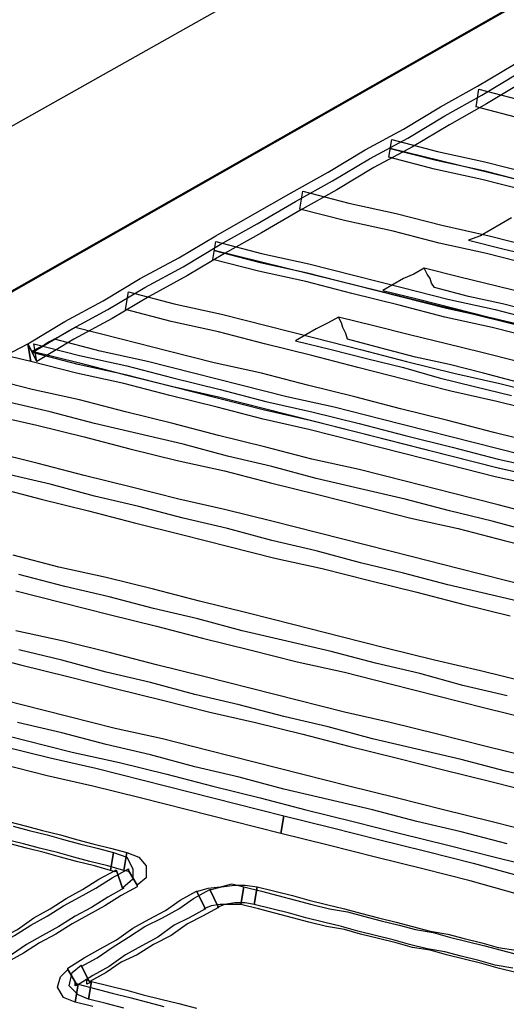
# Model space of a CAD drawing. Extents: x 0 to 414, y 0 to 285.
# Tile 11 of 22: x 169.48 to 170.75, y 139.87 to 142.44. Entities that reach past the tile are written whole.
import ezdxf

# ---------------------------------------------------------------- set-up
doc = ezdxf.new("R2010")
doc.units = 0
doc.header["$MEASUREMENT"] = 0
doc.layers.get('0').update_dxf_attribs({"linetype": 'CONTINUOUS'})

msp = doc.modelspace()

# ---------------------------------------------------------------- linework, layer by layer
at = {"color": 3}
for points in [[(169.9925, 157.8334), (175.0627, 146.0079), (174.2628, 145.5828), (174.4753, 145.1577), (174.5024, 145.0843), (174.5178, 144.9993), (174.5256, 144.9065), (174.5178, 144.8138), (174.4985, 144.7249), (174.4676, 144.6437), (174.4212, 144.5781), (174.3633, 144.5278), (162.6692, 137.877), (162.6692, 137.877)], [(161.305, 137.0925), (166.182, 135.8558), (179.8934, 144.0332), (175.368, 145.1036), (161.305, 137.0925), (161.305, 137.0925)], [(162.6615, 137.8692), (162.6885, 137.9852), (162.7001, 138.1011), (162.6924, 138.2248), (162.6615, 138.3446), (174.5101, 145.0109), (174.5178, 144.9568), (174.5217, 144.8988), (174.5217, 144.837), (174.5101, 144.7751), (174.4947, 144.7133), (174.4715, 144.6515), (174.4406, 144.5974), (174.4019, 144.5471), (162.6615, 137.8692), (162.6615, 137.8692)], [(170.7924, 142.2825), (170.6958, 142.2246), (170.5992, 142.1704), (170.5026, 142.1125), (170.4021, 142.0584), (170.3055, 142.0004), (170.2089, 141.9463), (170.1084, 141.8883), (170.0118, 141.8342), (169.9152, 141.7763), (169.8147, 141.7222), (169.7181, 141.6642), (169.6176, 141.6101), (169.521, 141.5521), (169.4978, 141.5985), (169.5944, 141.6565), (169.6949, 141.7106), (169.7915, 141.7685), (169.892, 141.8226), (169.9886, 141.8806), (170.0852, 141.9347), (170.1857, 141.9927), (170.2823, 142.0468), (170.3789, 142.1048), (170.4794, 142.1589), (170.576, 142.2168), (170.6726, 142.2709), (170.7692, 142.3289)], [(170.8465, 141.2468), (170.7229, 141.2739), (170.6031, 141.3048), (170.4794, 141.3357), (170.3596, 141.3666), (170.2359, 141.3975), (170.1161, 141.4246), (169.9963, 141.4555), (169.8727, 141.4864), (169.7529, 141.5173), (169.6292, 141.5444), (169.5094, 141.5753), (169.606, 141.6333), (169.7065, 141.6874), (169.8031, 141.7453), (169.9036, 141.7995), (170.0002, 141.8574), (170.0968, 141.9115), (170.1973, 141.9695), (170.2939, 142.0236), (170.3905, 142.0816), (170.491, 142.1357), (170.5876, 142.1936), (170.6842, 142.2477), (170.7808, 142.3057)], [(170.7886, 142.1859), (170.6688, 142.2168), (170.6765, 142.2632), (170.7963, 142.2323)], [(170.804, 141.9965), (170.6842, 142.0275), (170.5606, 142.0545), (170.4408, 142.0854), (170.4485, 142.1318), (170.5683, 142.1009), (170.692, 142.0738), (170.8118, 142.0429)], [(170.4446, 142.1086), (170.5644, 142.0777), (170.6881, 142.0506), (170.8079, 142.0197), (170.9316, 141.9888), (171.0514, 141.9618), (171.175, 141.9308), (171.2948, 141.8999), (171.4146, 141.8729), (171.5344, 141.842), (171.6581, 141.811), (171.7779, 141.7801), (171.8977, 141.7531), (172.0175, 141.7222), (172.1373, 141.6912), (172.2571, 141.6642), (172.3769, 141.6333), (172.5006, 141.6024), (172.6204, 141.5753), (172.744, 141.5444), (172.8677, 141.5135), (172.9914, 141.4826), (173.1112, 141.4555), (173.2348, 141.4246)], [(174.3401, 141.1541), (170.4446, 142.1086), (170.4446, 142.1086)], [(170.8156, 141.8033), (170.6958, 141.8342), (170.5722, 141.8613), (170.4524, 141.8922), (170.3287, 141.9193), (170.2089, 141.9502), (170.2166, 141.9965), (170.3364, 141.9656), (170.4601, 141.9386), (170.5799, 141.9077), (170.7035, 141.8806), (170.8233, 141.8497)], [(170.7615, 141.927), (170.7345, 141.9115), (170.7074, 141.8961), (170.6804, 141.8806), (170.6494, 141.869), (170.7422, 141.8458), (170.8388, 141.8226)], [(170.7615, 141.927), (170.7345, 141.9115), (170.7074, 141.8961), (170.6804, 141.8806), (170.6494, 141.869), (170.7422, 141.8458), (170.8388, 141.8226)], [(170.8311, 141.6101), (170.7113, 141.641), (170.5876, 141.6681), (170.4678, 141.699), (170.3441, 141.7299), (170.2243, 141.7608), (170.1007, 141.7879), (169.9809, 141.8188), (169.9886, 141.8652), (170.1084, 141.8342), (170.2321, 141.8072), (170.3519, 141.7763), (170.4755, 141.7453), (170.5953, 141.7144), (170.719, 141.6874), (170.8388, 141.6565)], [(169.9847, 141.842), (170.1045, 141.811), (170.2282, 141.784), (170.348, 141.7531), (170.4717, 141.7222), (170.5915, 141.6912), (170.7151, 141.6642), (170.8349, 141.6333)], [(173.8879, 140.8797), (169.9847, 141.842), (169.9847, 141.842)], [(170.8272, 141.6797), (170.7383, 141.7028), (170.6494, 141.7222), (170.5606, 141.7453), (170.5528, 141.7569), (170.549, 141.7685), (170.5412, 141.7801), (170.5335, 141.7956), (170.5065, 141.7801), (170.4794, 141.7685), (170.4524, 141.7531), (170.4253, 141.7376), (170.5181, 141.7144), (170.6108, 141.6912), (170.7035, 141.6681), (170.8002, 141.6449)], [(170.8156, 141.726), (170.7229, 141.7492), (170.6263, 141.7724), (170.5335, 141.7956), (170.5065, 141.7801), (170.4794, 141.7685), (170.4524, 141.7531), (170.4253, 141.7376), (170.5181, 141.7144), (170.6108, 141.6912), (170.7035, 141.6681), (170.8002, 141.6449)], [(170.8465, 141.4169), (170.7229, 141.4478), (170.6031, 141.4748), (170.4794, 141.5057), (170.3596, 141.5367), (170.2398, 141.5676), (170.1161, 141.5985), (169.9963, 141.6294), (169.8727, 141.6565), (169.7529, 141.6874), (169.7606, 141.7338), (169.8804, 141.7028), (170.0041, 141.6758), (170.1239, 141.6449), (170.2475, 141.614), (170.3673, 141.583), (170.4871, 141.5521), (170.6108, 141.5212), (170.7306, 141.4942), (170.8543, 141.4632)], [(170.777, 141.498), (170.6881, 141.5212), (170.5992, 141.5444), (170.5103, 141.5637), (170.4214, 141.5869), (170.3326, 141.6101), (170.3287, 141.6255), (170.321, 141.641), (170.3171, 141.6526), (170.3094, 141.6681), (170.2823, 141.6526), (170.2514, 141.6371), (170.2243, 141.6217), (170.1973, 141.6062), (170.29, 141.583), (170.3828, 141.5599), (170.4794, 141.5367), (170.5722, 141.5096), (170.6649, 141.4864), (170.7615, 141.4632)], [(170.777, 141.5521), (170.6842, 141.5753), (170.5915, 141.5985), (170.4949, 141.6217), (170.4021, 141.6449), (170.3094, 141.6681), (170.2823, 141.6526), (170.2514, 141.6371), (170.2243, 141.6217), (170.1973, 141.6062), (170.29, 141.583), (170.3828, 141.5599), (170.4794, 141.5367), (170.5722, 141.5096), (170.6649, 141.4864), (170.7615, 141.4632)], [(170.8388, 141.3357), (170.7151, 141.3666), (170.5953, 141.3975), (170.4717, 141.4285), (170.3519, 141.4594), (170.2282, 141.4903), (170.1084, 141.5212), (169.9847, 141.5483), (169.8649, 141.5792), (169.7413, 141.6101), (169.6215, 141.641), (169.5944, 141.6255), (169.5674, 141.6101), (169.5365, 141.5908), (169.5094, 141.5792), (169.6331, 141.5483), (169.7529, 141.5173), (169.8765, 141.4864), (169.9963, 141.4594), (170.12, 141.4285), (170.2398, 141.3975), (170.3635, 141.3666), (170.4833, 141.3357), (170.6069, 141.3048), (170.7267, 141.2739), (170.8504, 141.2468)], [(170.7847, 141.3087), (170.6649, 141.3396), (170.5412, 141.3705), (170.4214, 141.4014), (170.2978, 141.4323), (170.1741, 141.4594), (170.0543, 141.4903), (169.9306, 141.5212), (169.8108, 141.5521), (169.6872, 141.5792), (169.5674, 141.6101), (169.5519, 141.6024), (169.5403, 141.5946), (169.5249, 141.5869), (169.5094, 141.5792), (169.6331, 141.5483), (169.7529, 141.5173), (169.8765, 141.4864), (169.9963, 141.4594), (170.12, 141.4285), (170.2398, 141.3975), (170.3635, 141.3666), (170.4833, 141.3357), (170.6069, 141.3048), (170.7267, 141.2739), (170.8504, 141.2468)], [(170.8427, 141.2236), (170.719, 141.2507), (170.5992, 141.2816), (170.4755, 141.3125), (170.3557, 141.3434), (170.2321, 141.3744), (170.1123, 141.4014), (169.9925, 141.4323), (169.8688, 141.4632), (169.749, 141.4942), (169.6253, 141.5212), (169.5055, 141.5521), (169.4978, 141.5985), (169.5055, 141.5521), (169.4398, 141.5676), (169.4978, 141.5985), (169.521, 141.5521)], [(169.521, 141.5521), (169.5133, 141.5985), (169.6331, 141.5676), (169.7567, 141.5405), (169.8765, 141.5096), (170.0002, 141.4787), (170.12, 141.4478), (170.2398, 141.4207), (170.3635, 141.3898), (170.4833, 141.3589), (170.6069, 141.328), (170.7267, 141.2971), (170.8504, 141.27)], [(170.8465, 141.1463), (170.7267, 141.1773), (170.6069, 141.2082), (170.4833, 141.2391), (170.3635, 141.27), (170.2398, 141.2971), (170.12, 141.328), (169.9963, 141.3589), (169.8765, 141.3898), (169.7529, 141.4207), (169.6331, 141.4516), (169.5094, 141.4787), (169.3896, 141.5096)], [(170.8272, 141.1038), (170.7113, 141.1348), (170.5992, 141.1618), (170.4833, 141.1927), (170.3673, 141.2198), (170.2514, 141.2468), (170.1355, 141.2777), (170.0195, 141.3048), (169.9036, 141.3357), (169.7877, 141.3628), (169.6717, 141.3898), (169.5558, 141.4207), (169.4398, 141.4478)], [(169.4012, 141.413), (169.521, 141.3859), (169.6447, 141.355), (169.7645, 141.3241), (169.8881, 141.2932), (170.0118, 141.2661), (170.1316, 141.2352), (170.2553, 141.2043), (170.3789, 141.1734), (170.4987, 141.1425), (170.6224, 141.1154), (170.7422, 141.0845), (170.8659, 141.0536)], [(169.4012, 141.413), (169.521, 141.3859), (169.6447, 141.355), (169.7645, 141.3241), (169.8881, 141.2932), (170.0118, 141.2661), (170.1316, 141.2352), (170.2553, 141.2043), (170.3789, 141.1734), (170.4987, 141.1425), (170.6224, 141.1154), (170.7422, 141.0845), (170.8659, 141.0536)], [(170.8659, 140.9493), (170.7461, 140.9802), (170.6224, 141.0111), (170.5026, 141.042), (170.3789, 141.0729), (170.2591, 141.1038), (170.1355, 141.1348), (170.0118, 141.1657), (169.892, 141.1927), (169.7683, 141.2236), (169.6447, 141.2546), (169.5249, 141.2855), (169.4012, 141.3164)], [(170.8272, 140.9145), (170.7113, 140.9415), (170.5953, 140.9686), (170.4794, 140.9995), (170.3673, 141.0265), (170.2514, 141.0575), (170.1355, 141.0845), (170.0195, 141.1154), (169.9036, 141.1425), (169.7877, 141.1734), (169.6717, 141.2005), (169.5558, 141.2314), (169.4398, 141.2584)], [(169.4128, 141.2236), (169.5326, 141.1927), (169.6563, 141.1618), (169.7761, 141.1309), (169.8997, 141.1), (170.0234, 141.0691), (170.1432, 141.0381), (170.2669, 141.0111), (170.3905, 140.9802), (170.5142, 140.9493), (170.634, 140.9183), (170.7577, 140.8874)], [(169.4128, 141.2236), (169.5326, 141.1927), (169.6563, 141.1618), (169.7761, 141.1309), (169.8997, 141.1), (170.0234, 141.0691), (170.1432, 141.0381), (170.2669, 141.0111), (170.3905, 140.9802), (170.5142, 140.9493), (170.634, 140.9183), (170.7577, 140.8874)], [(170.804, 140.7135), (170.6804, 140.7444), (170.5606, 140.7715), (170.4369, 140.8024), (170.3132, 140.8333), (170.1934, 140.8642), (170.0698, 140.8952), (169.9461, 140.9261), (169.8263, 140.957), (169.7026, 140.9879), (169.579, 141.015), (169.4592, 141.0459)], [(170.7499, 140.6787), (170.634, 140.7058), (170.5219, 140.7367), (170.406, 140.7638), (170.29, 140.7947), (170.1741, 140.8217), (170.0582, 140.8488), (169.9422, 140.8797), (169.8263, 140.9067), (169.7104, 140.9377), (169.5944, 140.9647), (169.4746, 140.9956)], [(169.4669, 140.9531), (169.5867, 140.9222), (169.7104, 140.8913), (169.834, 140.8604), (169.9538, 140.8295), (170.0775, 140.7985), (170.2012, 140.7676), (170.3248, 140.7406), (170.4446, 140.7097), (170.5683, 140.6787), (170.692, 140.6478), (170.8156, 140.6169)], [(169.4669, 140.9531), (169.5867, 140.9222), (169.7104, 140.8913), (169.834, 140.8604), (169.9538, 140.8295), (170.0775, 140.7985), (170.2012, 140.7676), (170.3248, 140.7406), (170.4446, 140.7097), (170.5683, 140.6787), (170.692, 140.6478), (170.8156, 140.6169)], [(170.8156, 140.5164), (170.692, 140.5473), (170.5683, 140.5783), (170.4446, 140.6092), (170.3248, 140.6362), (170.2012, 140.6671), (170.0814, 140.6981), (169.9577, 140.729), (169.834, 140.7599), (169.7142, 140.7908), (169.5906, 140.8217), (169.4669, 140.8488)], [(169.3587, 140.7908), (169.4785, 140.7599), (169.6022, 140.729), (169.7258, 140.6981), (169.8495, 140.6671), (169.9732, 140.6362), (170.093, 140.6092), (170.2166, 140.5783), (170.3364, 140.5473), (170.4601, 140.5164), (170.5837, 140.4855), (170.7074, 140.4546), (170.8311, 140.4237)], [(169.3587, 140.7908), (169.4785, 140.7599), (169.6022, 140.729), (169.7258, 140.6981), (169.8495, 140.6671), (169.9732, 140.6362), (170.093, 140.6092), (170.2166, 140.5783), (170.3364, 140.5473), (170.4601, 140.5164), (170.5837, 140.4855), (170.7074, 140.4546), (170.8311, 140.4237)], [(170.862, 140.4546), (170.7461, 140.4816), (170.6301, 140.5126), (170.5142, 140.5396), (170.3983, 140.5667), (170.2823, 140.5976), (170.1664, 140.6246), (170.0504, 140.6556), (169.9345, 140.6826), (169.8186, 140.7135), (169.7026, 140.7406), (169.5867, 140.7715), (169.4746, 140.7985)], [(170.8311, 140.3193), (170.7074, 140.3503), (170.5837, 140.3812), (170.4601, 140.4121), (170.3364, 140.443), (170.2128, 140.4739), (170.093, 140.5048), (169.9693, 140.5358), (169.8495, 140.5667), (169.7258, 140.5937), (169.6022, 140.6246), (169.4824, 140.6556), (169.3587, 140.6865)], [(170.7499, 140.2923), (170.6301, 140.3232), (170.5142, 140.3503), (170.3983, 140.3812), (170.2823, 140.4082), (170.1664, 140.4353), (170.0504, 140.4662), (169.9345, 140.4932), (169.8186, 140.5242), (169.7026, 140.5512), (169.5867, 140.5821), (169.4708, 140.6092)], [(169.3703, 140.5937), (169.4901, 140.5628), (169.6138, 140.5319), (169.7374, 140.5048), (169.8611, 140.4739), (169.9809, 140.443), (170.1045, 140.4121), (170.2243, 140.3812), (170.348, 140.3503), (170.4717, 140.3193), (170.5953, 140.2884), (170.719, 140.2575), (170.8427, 140.2266)], [(169.3703, 140.5937), (169.4901, 140.5628), (169.6138, 140.5319), (169.7374, 140.5048), (169.8611, 140.4739), (169.9809, 140.443), (170.1045, 140.4121), (170.2243, 140.3812), (170.348, 140.3503), (170.4717, 140.3193), (170.5953, 140.2884), (170.719, 140.2575), (170.8427, 140.2266)], [(169.4321, 140.5473), (169.5558, 140.5164), (169.6756, 140.4894), (169.7992, 140.4585), (169.9229, 140.4275), (170.0427, 140.3966), (170.1664, 140.3657), (170.1587, 140.3193), (170.035, 140.3503), (169.9152, 140.3812), (169.7915, 140.4121), (169.6679, 140.443), (169.5481, 140.4701), (169.4244, 140.501)], [(169.4476, 140.3503), (169.494, 140.3387), (169.5365, 140.3271), (169.5828, 140.3155), (169.6253, 140.3039), (169.6679, 140.2923), (169.7142, 140.2807), (169.7567, 140.2691), (169.749, 140.2227), (169.7065, 140.2343), (169.6601, 140.2459), (169.6176, 140.2575), (169.5751, 140.2691), (169.5287, 140.2807), (169.4862, 140.2923), (169.4398, 140.3039)], [(172.0136, 139.8517), (171.89, 139.8826), (171.7663, 139.9136), (171.6426, 139.9445), (171.519, 139.9754), (171.3953, 140.0063), (171.2716, 140.0372), (171.148, 140.0681), (171.0243, 140.0991), (170.9006, 140.13), (170.777, 140.1609), (170.6533, 140.1957), (170.5296, 140.2266), (170.406, 140.2575), (170.2823, 140.2884), (170.1587, 140.3193), (170.1587, 140.3193), (170.1664, 140.3657)], [(170.1664, 140.3657), (170.1664, 140.3657), (170.29, 140.3348), (170.4137, 140.3039), (170.5374, 140.273), (170.661, 140.242), (170.7847, 140.2073), (170.9084, 140.1763), (171.032, 140.1454), (171.1557, 140.1145), (171.2794, 140.0836), (171.403, 140.0527), (171.5267, 140.0218), (171.6504, 139.9909), (171.774, 139.9599), (171.8977, 139.929), (172.0214, 139.8981), (172.145, 139.8672)], [(169.4592, 140.3387), (169.5017, 140.3271), (169.5481, 140.3155), (169.5906, 140.3039), (169.6331, 140.2923), (169.6794, 140.2807), (169.722, 140.2691), (169.7142, 140.2227), (169.6717, 140.2343), (169.6253, 140.2459), (169.5828, 140.2575), (169.5403, 140.2691), (169.494, 140.2807), (169.4514, 140.2923)], [(169.722, 140.2691), (169.722, 140.2691), (169.7567, 140.2575), (169.7722, 140.2266), (169.7722, 140.1995), (169.7451, 140.1763), (169.7297, 140.2227), (169.7258, 140.2227), (169.7258, 140.2189), (169.7258, 140.2189), (169.7142, 140.2227), (169.7142, 140.2227), (169.722, 140.2691)], [(169.7567, 140.2691), (169.7567, 140.2691), (169.7877, 140.2575), (169.807, 140.2343), (169.807, 140.2034), (169.7838, 140.1841), (169.7606, 140.2227), (169.7606, 140.2266), (169.7606, 140.2189), (169.7645, 140.2189), (169.749, 140.2227), (169.749, 140.2227), (169.7567, 140.2691)], [(169.7451, 140.1763), (169.749, 140.1763), (169.7065, 140.1532), (169.664, 140.1261), (169.6215, 140.1029), (169.579, 140.0759), (169.5365, 140.0527), (169.494, 140.0295), (169.4553, 140.0024), (169.4128, 139.9793), (169.3896, 140.0256), (169.4321, 140.0488), (169.4708, 140.0681), (169.5133, 140.0991), (169.5558, 140.1222), (169.5983, 140.1493), (169.6408, 140.1725), (169.6833, 140.1995), (169.7258, 140.2227), (169.7297, 140.2227), (169.7451, 140.1763)], [(169.7838, 140.1841), (169.7838, 140.1802), (169.7413, 140.157), (169.6988, 140.13), (169.6563, 140.1068), (169.6138, 140.0836), (169.5712, 140.0565), (169.5287, 140.0334), (169.4862, 140.0063), (169.4437, 139.9831), (169.4205, 140.0295), (169.463, 140.0527), (169.5055, 140.0797), (169.5481, 140.1029), (169.5906, 140.13), (169.6331, 140.1532), (169.6756, 140.1763), (169.7181, 140.2034), (169.7606, 140.2266), (169.7606, 140.2227), (169.7838, 140.1841)], [(169.6022, 139.9638), (169.6022, 139.9677), (169.6447, 139.9947), (169.6872, 140.0179), (169.7297, 140.0411), (169.7722, 140.072), (169.8147, 140.0952), (169.8572, 140.1184), (169.8959, 140.1454), (169.9384, 140.1686), (169.9616, 140.1222), (169.919, 140.0991), (169.8804, 140.0797), (169.8379, 140.0488), (169.7954, 140.0256), (169.7529, 140.0024), (169.7104, 139.9715), (169.6679, 139.9483), (169.6253, 139.9213), (169.6253, 139.9252), (169.6022, 139.9638)], [(169.6369, 139.9754), (169.6369, 139.9715), (169.6794, 139.9947), (169.7181, 140.0218), (169.7606, 140.0488), (169.8031, 140.0759), (169.8495, 140.0991), (169.892, 140.1222), (169.9306, 140.1493), (169.9732, 140.1725), (169.9963, 140.1261), (169.9538, 140.1029), (169.9152, 140.0836), (169.8727, 140.0527), (169.8263, 140.0295), (169.7838, 140.0024), (169.7413, 139.9831), (169.7026, 139.9561), (169.6601, 139.9329), (169.6601, 139.929), (169.6369, 139.9754)], [(169.9384, 140.1686), (169.9422, 140.1686), (169.9693, 140.1763), (170.0002, 140.1802), (170.0311, 140.1879), (170.062, 140.1802), (170.0543, 140.1338), (170.0311, 140.1338), (170.0002, 140.1338), (169.977, 140.13), (169.9577, 140.1222), (169.9616, 140.1222), (169.9384, 140.1686)], [(169.9732, 140.1725), (169.977, 140.1725), (170.0041, 140.1802), (170.0388, 140.1841), (170.0659, 140.1841), (170.0968, 140.1802), (170.0891, 140.1338), (170.0659, 140.1377), (170.0388, 140.1377), (170.0118, 140.1338), (169.9925, 140.1261), (169.9963, 140.1261), (169.9732, 140.1725)], [(170.7731, 139.9561), (170.7267, 139.9677), (170.6842, 139.9793), (170.6379, 139.9909), (170.5915, 140.0024), (170.549, 140.014), (170.5026, 140.0218), (170.4601, 140.0334), (170.4137, 140.045), (170.3673, 140.0565), (170.3248, 140.0681), (170.2785, 140.0759), (170.2321, 140.0875), (170.1896, 140.0991), (170.1432, 140.1107), (170.1007, 140.1222), (170.0543, 140.1338), (170.0543, 140.1338), (170.062, 140.1802)], [(170.062, 140.1802), (170.062, 140.1802), (170.1084, 140.1686), (170.1509, 140.157), (170.1973, 140.1454), (170.2398, 140.1338), (170.2862, 140.1222), (170.3326, 140.1145), (170.3751, 140.1029), (170.4214, 140.0913), (170.4678, 140.0797), (170.5103, 140.0681), (170.5567, 140.0604), (170.5992, 140.0488), (170.6456, 140.0372), (170.692, 140.0256), (170.7345, 140.014), (170.7808, 140.0024)], [(170.7654, 139.9677), (170.719, 139.9754), (170.6765, 139.987), (170.6301, 139.9986), (170.5876, 140.0102), (170.5412, 140.0179), (170.4949, 140.0295), (170.4524, 140.0411), (170.406, 140.0527), (170.3596, 140.0643), (170.3171, 140.0759), (170.2707, 140.0875), (170.2243, 140.0991), (170.1818, 140.1107), (170.1355, 140.1222), (170.0891, 140.1338), (170.0891, 140.1338), (170.0968, 140.1802)], [(170.0968, 140.1802), (170.0968, 140.1802), (170.1432, 140.1686), (170.1896, 140.157), (170.2321, 140.1454), (170.2785, 140.1338), (170.3248, 140.1222), (170.3673, 140.1107), (170.4137, 140.0991), (170.4601, 140.0875), (170.5026, 140.0759), (170.549, 140.0643), (170.5953, 140.0565), (170.6379, 140.045), (170.6842, 140.0334), (170.7267, 140.0218), (170.7731, 140.014)], [(169.6215, 139.8788), (169.6215, 139.8788), (169.5906, 139.8904), (169.5751, 139.9174), (169.5828, 139.9445), (169.6022, 139.9638), (169.6253, 139.9252), (169.6215, 139.9213), (169.6215, 139.9252), (169.6215, 139.929), (169.6292, 139.9252), (169.6292, 139.9252), (169.6215, 139.8788)], [(169.6563, 139.8865), (169.6563, 139.8865), (169.6292, 139.8981), (169.606, 139.9213), (169.6138, 139.9561), (169.6369, 139.9754), (169.6601, 139.929), (169.6524, 139.9252), (169.6524, 139.9367), (169.6524, 139.9367), (169.664, 139.9329), (169.664, 139.9329), (169.6563, 139.8865)], [(169.749, 139.8633), (169.7026, 139.8749), (169.6563, 139.8865), (169.664, 139.9329), (169.7104, 139.9213), (169.7567, 139.9097), (169.7992, 139.8981), (169.8456, 139.8865), (169.892, 139.8749), (169.9384, 139.8633)], [(169.6679, 139.8672), (169.6215, 139.8788), (169.6292, 139.9252), (169.6756, 139.9136), (169.7181, 139.902), (169.7645, 139.8904), (169.8108, 139.8788), (169.8534, 139.8672)]]:
    msp.add_lwpolyline(points, dxfattribs=at)

doc.saveas('drawing.dxf')
